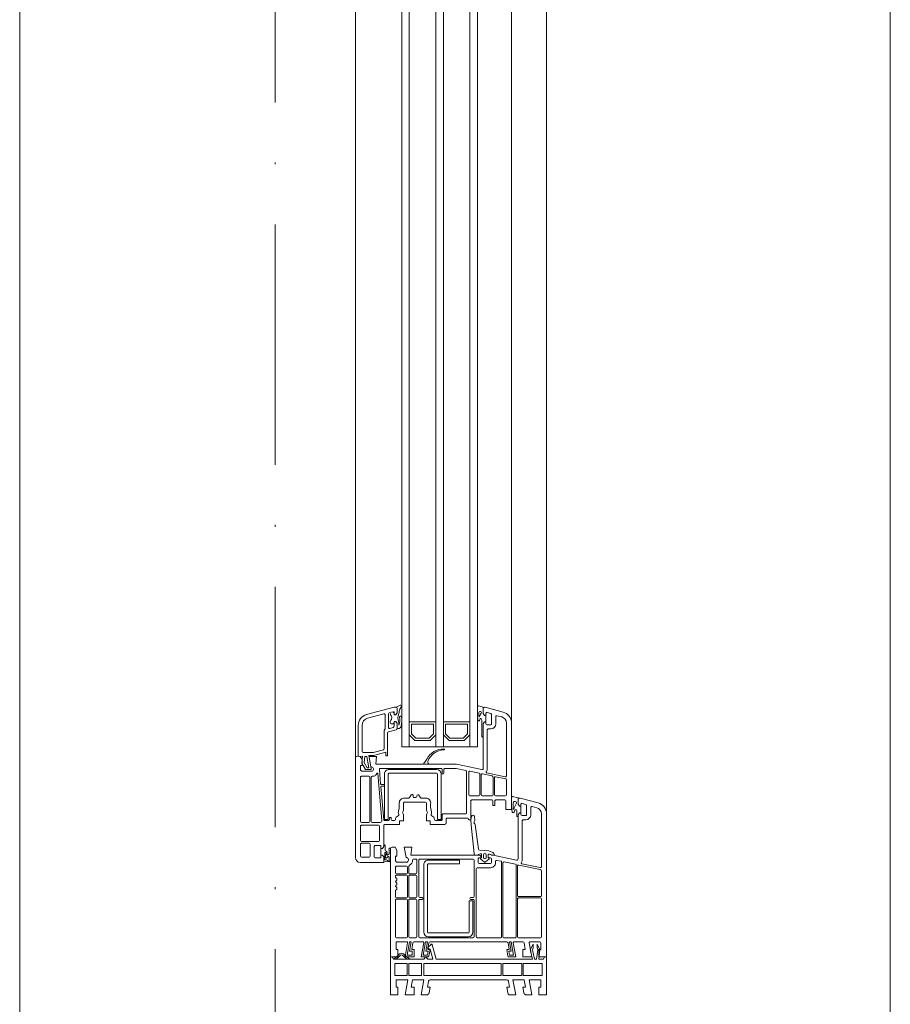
# Model space of a CAD drawing. Header units: millimetres. Extents: x -175722 to -110961, y 52375 to 104640.
# Tile 112 of 181: x -154482 to -154436, y 80458 to 80510. Entities that reach past the tile are written whole.
import ezdxf

# ---------------------------------------------------------------- set-up
doc = ezdxf.new("R2010")
doc.units = ezdxf.units.MM
doc.linetypes.add('Linia siatki', pattern=[19.05, 12.7, -3.175, 0, -3.175])
for name, color, linetype, lineweight in [('A-DETL-GENF', 92, 'Continuous', 5), ('A-GLAZ', 151, 'Continuous', 5), ('S-GRID', 1, 'Continuous', 5)]:
    doc.layers.add(name, color=color, linetype=linetype, lineweight=lineweight)

# ---------------------------------------------------------------- blocks, each defined once
blk = doc.blocks.new('Windows_Gealan_S9000_One-Piece-Window-Turn-Tilt - Windows_Gealan_S9000_One-Piece-Window-Turn-Tilt-2443781-PARTER')
at = {"layer": 'A-DETL-GENF'}
for p, q in [((750, 48.35), (674.35, 48.35)), ((750, 44.35), (750, 48.35)), ((750, 48.35), (750, 47.35)), ((770, 48.35), (750, 48.35)), ((750, 47.35), (751.1, 46.72)), ((770, 44.35), (770, 48.35)), ((668.55, 43.9), (666, 34.39)), ((671.16, 43.21), (670.48, 40.68)), ((702.3, 45.65), (674.35, 45.65)), ((700.74, 35.39), (702.79, 45.05)), ((703.81, 45.02), (701.39, 33.66)), ((717.6, 45.65), (704.59, 45.65)), ((718.1, 33.55), (718.1, 45.15)), ((718.8, 45.15), (718.8, 33.55)), ((739.3, 45.65), (719.3, 45.65)), ((739.8, 33.55), (739.8, 45.15)), ((742, 39.74), (742, 44.85)), ((742.5, 45.35), (746, 45.35)), ((746.21, 44.83), (743.2, 43.43)), ((743.2, 43.43), (745.21, 43.43)), ((745.21, 43.43), (746.21, 43.73)), ((746, 45.35), (746, 44.35)), ((746, 44.35), (750, 44.35)), ((751.1, 44.23), (746.21, 44.83)), ((746.21, 43.73), (751.1, 43.13)), ((751.1, 42.08), (746.21, 40.93)), ((751.1, 46.72), (751.1, 44.23)), ((751.1, 43.13), (751.1, 42.08)), ((753.4, 36.05), (753.4, 46.05)), ((753.4, 46.05), (759.7, 46.05)), ((759.7, 46.05), (759.7, 36.05)), ((762, 39.14), (762, 45.35)), ((762, 45.35), (766, 45.35)), ((766, 45.35), (766, 44.35)), ((766, 44.35), (770, 44.35)), ((668.86, 35.42), (669.38, 37.35)), ((670.03, 37.85), (674.8, 37.85)), ((670.97, 40.05), (674.8, 40.05)), ((675.3, 37.35), (675.3, 35.46)), ((677.5, 37.35), (677.5, 36.05)), ((742.48, 36.48), (746, 37.1)), ((750, 40.55), (742.59, 39.24)), ((745.21, 41.23), (743.2, 41.23)), ((743.2, 41.23), (746.21, 39.63)), ((746.21, 40.93), (745.21, 41.23)), ((746, 37.1), (746, 35.85)), ((746.21, 39.63), (751.1, 40.94)), ((750, 35.85), (750, 40.55)), ((751.1, 40.94), (751.1, -10.03)), ((770, 40.55), (762, 39.14)), ((762, 36.6), (766, 37.31)), ((762, 30.64), (762, 36.6)), ((766, 37.31), (766, 35.85)), ((770, 37.61), (770, 40.55)), ((665.89, 33.35), (665.24, 30.46)), ((669.3, 33.35), (665.89, 33.35)), ((666.8, 33.35), (669.3, 33.35)), ((670.3, 34.85), (669.3, 34.85)), ((669.3, 33.35), (670.3, 34.05)), ((670.31, 34.04), (669.3, 33.35)), ((670.3, 34.05), (670.3, 34.85)), ((673.81, 34.84), (670.31, 34.84)), ((670.31, 34.84), (670.31, 34.04)), ((672.67, 32.65), (675.26, 32.65)), ((674.69, 34.85), (673.8, 34.85)), ((673.8, 34.85), (673.8, 34.05)), ((673.8, 34.05), (674.8, 33.35)), ((673.81, 34.05), (673.81, 34.84)), ((674.81, 33.35), (673.81, 34.05)), ((674.8, 33.35), (698.18, 33.35)), ((675.85, 33.35), (674.81, 33.35)), ((678, 35.55), (698.44, 35.55)), ((698.89, 32.47), (696.09, 19.31)), ((701.03, 31.95), (699.75, 25.91)), ((739.36, 32.35), (701.52, 32.35)), ((701.88, 33.05), (717.6, 33.05)), ((719.3, 33.05), (739.3, 33.05)), ((739.8, 25.79), (739.8, 31.91)), ((742, 31.24), (742, 35.91)), ((750, 32.05), (742.59, 30.74)), ((746, 35.85), (750, 35.85)), ((750, 28.53), (750, 32.05)), ((759.7, 36.05), (753.4, 36.05)), ((753.4, 25.25), (753.4, 35.25)), ((753.4, 35.25), (759.7, 35.25)), ((759.7, 35.25), (759.7, 25.25)), ((770, 32.05), (762, 30.64)), ((766, 35.85), (768.97, 36.37)), ((770, 29.11), (770, 32.05)), ((672, 29.85), (626.35, 29.85)), ((626.35, 27.15), (654.3, 27.15)), ((654.79, 26.55), (652.74, 16.9)), ((655.87, 26.81), (654.73, 21.46)), ((664.3, 27.15), (656.29, 27.15)), ((664.8, 21.35), (664.8, 26.65)), ((667, 21.5), (667, 26.35)), ((667.5, 26.85), (672, 26.85)), ((669.48, 30.65), (668.63, 30.65)), ((672, 26.85), (672, 29.85)), ((742, 29.73), (749.1, 30.98)), ((742, 29.73), (749.1, 30.98)), ((742, 28.81), (742, 29.73)), ((742, 28.81), (742, 29.73)), ((746.9, 29.68), (742, 28.81)), ((746.9, 29.68), (742, 28.81)), ((742, -13.2), (742, 27.32)), ((742.57, 28), (746, 28.6)), ((746, 28.6), (746, 27.35)), ((746, 27.35), (749.53, 27.97)), ((746.9, 28.42), (746.9, 29.68)), ((746.9, 28.42), (746.9, 29.68)), ((749.1, 28.81), (746.9, 28.42)), ((749.1, 28.81), (746.9, 28.42)), ((749.1, 30.98), (749.1, 28.81)), ((749.1, 30.98), (749.1, 28.81)), ((749.1, 30.98), (749.1, 28.81)), ((762, -13.09), (762, 27.26)), ((762.83, 28.25), (766, 28.81)), ((766, 28.81), (766, 27.35)), ((766, 27.35), (768.97, 27.87)), ((620.55, 25.4), (618.01, 15.91)), ((622.48, 22.18), (623.16, 24.71)), ((626.8, 21.55), (622.96, 21.55)), ((655.22, 20.85), (664.3, 20.85)), ((670, 21), (667.5, 21)), ((670, 20), (670, 21)), ((696.1, 19.32), (696.1, 20.82)), ((699.41, 24.31), (698.93, 22.05)), ((739.35, 24.65), (699.83, 24.65)), ((700.2, 25.35), (739.36, 25.35)), ((739.8, 11.95), (739.8, 24.2)), ((759.7, 25.25), (753.4, 25.25)), ((753.4, 24.45), (753.4, -16.55)), ((759.7, 24.45), (753.4, 24.45)), ((759.7, 24.45), (753.4, 24.45)), ((753.4, 24.45), (753.4, -16.55)), ((759.7, -16.55), (759.7, 24.45)), ((620.87, 16.93), (621.39, 18.88)), ((622.3, 16.35), (621.31, 16.35)), ((622, 19.35), (626.8, 19.35)), ((622.3, 15.57), (622.3, 16.35)), ((625.8, 16.34), (622.3, 16.34)), ((622.3, 16.34), (622.3, 15.45)), ((626.8, 16.35), (625.8, 16.35)), ((625.8, 16.35), (625.8, 15.55)), ((625.8, 15.45), (625.8, 16.34)), ((627.3, 18.85), (627.3, 16.85)), ((629.5, 17.55), (629.5, 18.85)), ((650.45, 17.05), (630, 17.05)), ((654.33, 19.59), (653.24, 14.46)), ((664.3, 20.15), (655.02, 20.15)), ((664.8, 14.35), (664.8, 19.65)), ((667, 8.85), (667, 19.5)), ((667.5, 20), (670, 20)), ((693.89, 17.82), (693.51, 12.92)), ((694.74, 19.96), (693.89, 17.82)), ((695.31, 20.53), (694.74, 19.96)), ((695.64, 18.19), (696.1, 19.32)), ((696.09, 19.31), (695.64, 18.19)), ((697.38, 16.45), (695.98, 16.45)), ((696.09, 17.5), (697.06, 17.48)), ((696.89, 17.48), (696.09, 17.5)), ((697.6, 17.93), (697.6, 18.73)), ((698.12, 19.25), (700.09, 19.25)), ((699.74, 16.12), (698.26, 17.87)), ((700.6, 18.74), (700.6, 12.75)), ((702.8, 18.75), (702.8, 12.08)), ((617.89, 14.85), (617.35, 12.46)), ((617.84, 11.85), (621.59, 11.85)), ((621.3, 14.85), (617.89, 14.85)), ((618.82, 14.85), (621.3, 14.85)), ((620.84, 12.65), (621.59, 12.65)), ((621.3, 14.85), (622.3, 15.57)), ((622.3, 15.45), (621.3, 14.85)), ((624.09, 13.87), (624.86, 14.15)), ((624.86, 14.15), (633.25, 14.15)), ((625.8, 15.55), (626.8, 14.85)), ((626.81, 14.85), (625.8, 15.45)), ((626.8, 14.85), (650.46, 14.85)), ((633.86, 14.85), (626.81, 14.85)), ((650.95, 14.25), (648.1, 0.85)), ((651.84, 7.86), (652.88, 12.74)), ((653.39, 13.15), (664.3, 13.15)), ((653.73, 13.85), (664.3, 13.85)), ((664.8, 12.65), (664.8, 7.78)), ((677.8, 10.45), (675.79, 10.34)), ((692.95, 12.33), (680.04, 10.66)), ((696.1, 11.55), (695.48, 13.34)), ((695.94, 14), (696.89, 14.02)), ((695.98, 15.05), (697.38, 15.05)), ((696.1, 12.58), (696.1, -23.26)), ((696.1, 10.05), (696.1, 11.55)), ((697.02, 13.85), (696.42, 13.31)), ((697.6, 12.76), (697.6, 13.6)), ((700.1, 12.25), (698.1, 12.25)), ((698.26, 13.64), (699.74, 15.38)), ((703.73, 11.15), (739, 11.15)), ((625.8, 7.85), (625.8, -6.15)), ((632.1, 6.65), (627, 6.65)), ((627, 6.65), (627, -4.95)), ((634.4, 4.35), (632.1, 6.65)), ((635.6, 4.85), (632.6, 7.85)), ((651.37, 5.66), (650.3, 0.62)), ((673.9, 6.15), (651.97, 6.15)), ((664.27, 7.25), (652.33, 7.25)), ((677.45, 8.35), (667.5, 8.35)), ((674.4, -6.35), (674.4, 5.65)), ((675.68, 8.68), (677.37, 8.35)), ((676.6, -4.07), (676.6, 6.22)), ((676.9, 6.94), (677.45, 7.49)), ((677.37, 8.35), (680.41, 8.51)), ((677.45, 7.49), (677.45, 8.35)), ((680.41, 8.51), (695.31, 10.05)), ((695.31, 10.05), (696.1, 10.05)), ((698.3, 9.55), (698.3, -18.66)), ((718.05, 10.05), (698.8, 10.05)), ((718.55, 8.31), (718.55, 9.55)), ((719.55, 9.55), (719.55, 8.31)), ((739.24, 10.05), (720.05, 10.05)), ((720.3, 9.45), (736.8, 9.45)), ((720.3, 7.45), (720.3, 9.45)), ((736.8, 7.45), (720.3, 7.45)), ((737.3, -14.05), (737.3, 6.95)), ((739.3, 6.95), (739.3, -14.05)), ((739.8, -18.6), (739.8, 9.49)), ((634.4, -2.65), (634.4, 4.35)), ((635.6, -3.15), (635.6, 4.85)), ((648.1, 0.85), (648.1, -41.76)), ((650.3, 0.62), (650.3, -5.35)), ((698.8, -14.05), (698.8, 2.45)), ((698.8, 2.45), (700.8, 2.45)), ((700.8, 2.45), (700.8, -14.05)), ((627, -4.95), (632.1, -4.95)), ((632.1, -4.95), (634.4, -2.65)), ((632.6, -6.15), (635.6, -3.15)), ((679, -4.65), (677.17, -4.65)), ((625.8, -10.15), (625.8, -24.15)), ((635.6, -13.15), (632.6, -10.15)), ((650.3, -7.35), (650.3, -39.47)), ((650.8, -5.85), (652.8, -5.85)), ((652.8, -6.85), (650.8, -6.85)), ((650.83, -9.75), (650.83, -34.75)), ((652.83, -34.75), (652.83, -9.75)), ((677.33, -7.25), (653.33, -7.25)), ((653.33, -9.25), (677.33, -9.25)), ((677.5, -6.85), (674.9, -6.85)), ((677.33, -9.25), (677.33, -7.25)), ((677.8, -10.27), (677.8, -7.15)), ((680, -13.05), (680, -5.65)), ((751.1, -10.03), (743.57, -12.05)), ((632.1, -11.35), (627, -11.35)), ((627, -11.35), (627, -22.95)), ((634.4, -13.65), (632.1, -11.35)), ((634.4, -20.65), (634.4, -13.65)), ((635.6, -21.15), (635.6, -13.15)), ((648.1, -16.05), (648.1, -14.38)), ((666, -17.96), (666, -15.55)), ((668.2, -26.71), (668.2, -15.56)), ((668.71, -15.05), (672.47, -15.05)), ((674.82, -15.05), (678, -15.05)), ((678, -15.05), (678, -13.05)), ((678, -13.05), (680, -13.05)), ((701.3, -14.55), (736.8, -14.55)), ((746.9, -15.47), (742, -14.61)), ((742, -14.61), (742, -15.52)), ((742, -15.52), (749.1, -16.78)), ((746, -14.4), (742.49, -13.78)), ((743.39, -12.68), (744.87, -14.19)), ((745.55, -14.02), (745.79, -13.21)), ((745.79, -13.21), (751.1, -11.69)), ((749.49, -13.76), (746, -13.15)), ((746, -13.15), (746, -14.4)), ((749.1, -14.61), (746.9, -14.22)), ((746.9, -14.22), (746.9, -15.47)), ((749.1, -16.78), (749.1, -14.61)), ((751.1, -14.35), (750, -15.45)), ((750, -17.85), (750, -14.37)), ((750, -15.45), (751.1, -16.55)), ((751.1, -11.69), (751.1, -14.35)), ((766, -14.6), (762.79, -14.04)), ((768.97, -13.67), (766, -13.15)), ((766, -13.15), (766, -14.6)), ((770, -17.85), (770, -14.9)), ((632.1, -22.95), (634.4, -20.65)), ((664.53, -19.04), (665.87, -18.2)), ((698.3, -20.48), (698.3, -21.93)), ((705.61, -20.25), (698.53, -20.25)), ((698.79, -19.15), (718.03, -19.15)), ((736.8, -16.55), (701.3, -16.55)), ((706.05, -24), (706.05, -20.69)), ((706.75, -20.75), (706.75, -23.95)), ((718.2, -20.25), (707.25, -20.25)), ((718.55, -18.63), (718.55, -17.43)), ((718.7, -23.95), (718.7, -20.75)), ((719.4, -20.75), (719.4, -23.95)), ((719.55, -17.43), (719.55, -18.67)), ((739.3, -20.25), (719.9, -20.25)), ((720.03, -19.15), (739.25, -19.15)), ((739.8, -23.95), (739.8, -20.75)), ((742, -21.67), (742, -17.03)), ((742.59, -16.54), (750, -17.85)), ((751.1, -16.55), (751.1, -32.51)), ((753.4, -16.55), (759.7, -16.55)), ((759.7, -17.75), (753.4, -17.75)), ((753.4, -17.75), (753.4, -24.4)), ((759.7, -24.4), (759.7, -17.75)), ((762, -22.4), (762, -16.44)), ((762, -16.44), (770, -17.85)), ((627, -22.95), (632.1, -22.95)), ((632.6, -24.15), (635.6, -21.15)), ((665.78, -24.05), (664.37, -23.16)), ((665.7, -21.55), (665.7, -20.94)), ((666, -26.75), (666, -24.44)), ((696.1, -23.26), (692, -22.9)), ((692, -22.9), (692, -26.85)), ((692, -26.85), (697.45, -25.89)), ((699.8, -25.25), (699.8, -30.85)), ((702, -25.65), (702, -30.95)), ((702.18, -24.45), (705.6, -24.45)), ((705.55, -25.15), (702.5, -25.15)), ((706.05, -30.95), (706.05, -25.65)), ((706.75, -25.65), (706.75, -30.95)), ((707.25, -24.45), (718.2, -24.45)), ((718.2, -25.15), (707.25, -25.15)), ((718.7, -30.95), (718.7, -25.65)), ((719.4, -25.65), (719.4, -30.95)), ((719.9, -24.45), (739.3, -24.45)), ((739.3, -25.15), (719.9, -25.15)), ((739.8, -30.95), (739.8, -25.65)), ((746.9, -23.97), (742, -23.11)), ((742, -23.11), (742, -24.02)), ((742, -24.02), (749.1, -25.28)), ((742, -30.65), (742, -25.53)), ((746, -22.9), (742.52, -22.29)), ((742.59, -25.04), (750, -26.35)), ((750, -21.65), (746, -21.65)), ((746, -21.65), (746, -22.9)), ((749.1, -22.55), (746.9, -22.55)), ((746.9, -22.55), (746.9, -23.97)), ((749.1, -25.28), (749.1, -22.55)), ((751.1, -23.93), (749.21, -26.55)), ((750, -26.35), (750, -21.65)), ((750.07, -26.71), (751.1, -25.29)), ((751.1, -25.29), (751.1, -23.93)), ((753.4, -24.4), (759.7, -24.4)), ((759.7, -25.2), (753.4, -25.2)), ((753.4, -25.2), (753.4, -31.85)), ((759.7, -31.85), (759.7, -25.2)), ((766, -23.1), (762, -22.4)), ((762, -31.15), (762, -24.94)), ((762, -24.94), (770, -26.35)), ((770, -21.65), (766, -21.65)), ((766, -21.65), (766, -23.1)), ((770, -26.35), (770, -21.65)), ((617, -28.89), (617.99, -30.98)), ((618.95, -29.21), (617.68, -28.22)), ((618, -31.15), (618, -32.14)), ((621.01, -30.62), (618.53, -30.62)), ((618.69, -30.62), (621.01, -30.62)), ((621.01, -30.62), (622.01, -31.36)), ((622.01, -31.32), (621.01, -30.62)), ((625.51, -31.36), (626.51, -30.62)), ((626.52, -30.62), (625.51, -31.32)), ((627.55, -29.62), (626.01, -29.62)), ((626.51, -30.62), (628.79, -30.62)), ((629.32, -30.62), (626.52, -30.62)), ((631.02, -35.15), (629.93, -31.09)), ((670.67, -29.45), (668.7, -29.45)), ((672.47, -27.25), (668.74, -27.25)), ((678, -27.25), (674.82, -27.25)), ((678, -29.25), (678, -27.25)), ((680, -29.25), (678, -29.25)), ((680, -37.15), (680, -29.25)), ((693.5, -30.65), (692, -31.65)), ((696.8, -30.65), (693.5, -30.65)), ((696.8, -31.45), (696.8, -30.65)), ((699.8, -30.85), (699.2, -31.45)), ((746, -31.15), (742.5, -31.15)), ((750, -30.15), (746, -30.15)), ((746, -30.15), (746, -31.15)), ((749.21, -29.95), (751.1, -32.51)), ((750, -34.15), (750, -30.15)), ((751.1, -31.2), (750.07, -29.78)), ((751.1, -32.51), (751.1, -31.2)), ((766, -31.15), (762, -31.15)), ((770, -30.15), (766, -30.15)), ((766, -30.15), (766, -31.15)), ((770, -34.15), (770, -30.15)), ((618, -32.14), (621.9, -46.68)), ((620.88, -34.66), (620.37, -32.75)), ((620.85, -32.12), (622.01, -32.12)), ((628.7, -35.12), (621.49, -35.12)), ((622.01, -32.12), (622.01, -31.32)), ((622.01, -31.36), (622.01, -32.18)), ((625.51, -31.32), (625.51, -32.12)), ((625.51, -32.16), (625.51, -31.36)), ((625.51, -32.12), (628.05, -32.12)), ((628.68, -32.61), (629.18, -34.5)), ((643.7, -35.62), (631.64, -35.62)), ((643.7, -36.62), (643.7, -35.62)), ((677.33, -35.25), (653.33, -35.25)), ((676.33, -34.49), (676.33, -33.81)), ((677.3, -34.65), (676.48, -34.65)), ((677.3, -33.65), (676.49, -33.65)), ((677.33, -37.25), (677.33, -35.25)), ((677.8, -33.15), (677.8, -31.91)), ((677.8, -37.25), (677.8, -35.15)), ((692, -31.65), (692, -33.15)), ((699.17, -34.15), (692.96, -34.15)), ((693, -34.15), (750, -34.15)), ((693.29, -34.85), (695.46, -34.85)), ((695.8, -35.98), (694.96, -35.87)), ((695.46, -34.85), (696.04, -35.42)), ((699.2, -31.45), (696.8, -31.45)), ((697.03, -35.46), (697.65, -35.96)), ((698.94, -34.86), (697.25, -34.86)), ((698.64, -36.26), (698.57, -37.06)), ((699.55, -37.65), (699.77, -34.8)), ((702.5, -31.45), (705.55, -31.45)), ((714.93, -31.45), (718.2, -31.45)), ((719.9, -31.45), (739.3, -31.45)), ((751.1, -32.51), (750, -33.15)), ((750, -33.15), (750, -34.15)), ((750, -34.15), (770, -34.15)), ((753.4, -31.85), (759.7, -31.85)), ((623.83, -46.16), (621.52, -37.55)), ((622, -36.92), (629.49, -36.92)), ((629.49, -36.92), (630.35, -37.42)), ((630.35, -37.42), (640.01, -37.42)), ((640.48, -37.78), (641.73, -42.46)), ((643.35, -42.33), (641.82, -36.62)), ((641.82, -36.62), (643.7, -36.62)), ((648.1, -41.76), (644, -41.4)), ((644, -41.4), (644, -45.35)), ((650.84, -39.97), (658.58, -39.29)), ((652.93, -41.12), (653.8, -41.77)), ((677.93, -38.6), (653.01, -40.78)), ((653.33, -37.25), (677.33, -37.25)), ((658.8, -39.05), (658.8, -37.44)), ((659.59, -37.27), (658.97, -37.27)), ((659.8, -37.48), (659.8, -39)), ((659.98, -39.17), (677.45, -37.64)), ((678.9, -43.85), (678.9, -39.49)), ((680.4, -40.35), (680.4, -49.45)), ((691.59, -37.65), (680.5, -37.65)), ((688.4, -39.85), (680.9, -39.85)), ((688.9, -49.45), (688.9, -40.35)), ((690.54, -37.65), (691.59, -37.65)), ((691.1, -42.15), (691.1, -39.15)), ((691.1, -39.15), (692.6, -39.15)), ((693.43, -36.95), (691.15, -36.95)), ((691.59, -37.65), (692.6, -38.25)), ((692.6, -38.36), (691.59, -37.65)), ((692.6, -38.25), (692.6, -39.14)), ((692.6, -39.15), (692.6, -38.36)), ((692.6, -39.14), (696.1, -39.14)), ((698.57, -37.06), (694.99, -37.06)), ((697.1, -36.72), (695.02, -36.46)), ((696.1, -38.25), (697.1, -37.65)), ((697.1, -37.65), (696.1, -38.35)), ((696.1, -39.14), (696.1, -38.25)), ((696.1, -38.35), (696.1, -39.15)), ((696.1, -39.15), (697.6, -39.15)), ((697.1, -37.65), (699.55, -37.65)), ((700, -37.65), (697.1, -37.65)), ((697.6, -39.15), (697.6, -42.15)), ((700, -50.15), (700, -37.65)), ((641.9, -43.75), (641.9, -48.52)), ((643.5, -45.46), (643.5, -43.45)), ((650.44, -44.24), (643.5, -45.46)), ((650, -45.51), (644, -46.57)), ((644, -46.57), (644, -47.73)), ((647.23, -48.07), (650, -46.47)), ((650, -46.47), (650, -45.51)), ((651, -47.28), (651, -44.71)), ((651.8, -43.75), (651.8, -49.25)), ((654.5, -43.85), (654.5, -43.18)), ((654.5, -45.55), (654.5, -49.45)), ((655, -44.35), (678.4, -44.35)), ((678.4, -45.05), (655, -45.05)), ((678.9, -49.45), (678.9, -45.55)), ((689.9, -49.45), (689.9, -45.35)), ((690.4, -44.85), (696.8, -44.85)), ((697.1, -42.65), (691.6, -42.65)), ((697.3, -45.35), (697.3, -49.45)), ((641.3, -49.12), (627.69, -49.12)), ((627.69, -51.12), (644, -51.12)), ((644, -51.12), (643.92, -48.92)), ((643.92, -48.92), (647.5, -49.3)), ((644, -47.73), (647.23, -48.07)), ((645.65, -49.05), (644, -50.15)), ((648.8, -49.05), (645.65, -49.05)), ((647.5, -49.3), (651, -47.28)), ((648.8, -49.85), (648.8, -49.05)), ((651.2, -49.85), (648.8, -49.85)), ((651.8, -49.25), (651.2, -49.85)), ((655, -49.95), (678.4, -49.95)), ((680.9, -49.95), (688.4, -49.95)), ((696.8, -49.95), (690.4, -49.95)), ((645, -52.65), (697.5, -52.65))]:
    blk.add_line(p, q, dxfattribs=at)
for centre, radius, start, end in [((674.35, 42.35), 6, 90, 165), ((674.35, 42.35), 3.3, 90, 165), ((702.3, 45.15), 0.5, 348, 90), ((704.59, 44.85), 0.797, 90, 168), ((717.6, 45.15), 0.5, 0, 90), ((719.3, 45.15), 0.5, 90, 180), ((739.3, 45.15), 0.5, 0, 90), ((742.5, 44.85), 0.5, 90, 180), ((670.03, 37.18), 0.672, 90, 165), ((670.97, 40.55), 0.5, 165, 270), ((674.8, 37.35), 2.7, 360, 90), ((674.8, 37.35), 0.5, 0, 90), ((742.5, 39.74), 0.5, 180, 280), ((742.59, 35.91), 0.587, 100, 180), ((768.75, 37.61), 1.25, 280, 0), ((666.8, 34.18), 0.826, 165, 270), ((668.63, 31.56), 0.911, 56.415, 270), ((669.3, 35.3), 0.449, 165, 270), ((675.62, 42.08), 11.71, 236.415, 250.9447), ((672.67, 32.07), 0.579, 90, 248.7132), ((675.69, 39.83), 8.9, 248.7132, 255.3538), ((674.69, 35.46), 0.611, 270, 360), ((675.26, 33.25), 0.6, 270, 9.4413), ((678, 36.05), 0.5, 180, 270), ((698.18, 32.62), 0.727, 348, 90), ((698.44, 32.85), 2.7, 55.6149, 90), ((700.25, 35.49), 0.5, 235.6149, 348), ((701.52, 31.85), 0.502, 90, 168), ((701.88, 33.55), 0.5, 168, 270), ((717.6, 33.55), 0.5, 270, 0), ((719.3, 33.55), 0.5, 180, 270), ((739.3, 33.55), 0.5, 270, 0), ((739.36, 31.91), 0.439, 0, 90), ((742.5, 31.24), 0.5, 180, 280), ((626.35, 23.85), 6, 90, 165), ((626.35, 23.85), 3.3, 90, 165), ((654.3, 26.65), 0.5, 348, 90), ((656.29, 26.72), 0.429, 90, 168), ((664.3, 26.65), 0.5, 0, 90), ((665.73, 30.35), 0.5, 167.3698, 240.6771), ((667.5, 26.35), 0.5, 90, 180), ((669.48, 49.85), 19.2, 270, 276.8453), ((669.48, 49.85), 20, 275.6642, 281.3285), ((671.76, 30.9), 0.114, 276.8453, 70.9447), ((673.31, 30.73), 0.5, 281.3285, 75.3538), ((742.69, 27.32), 0.691, 100, 180), ((749.43, 28.53), 0.566, 280, 0), ((763, 27.26), 1, 100, 180), ((768.75, 29.11), 1.25, 280, 360), ((622.96, 22.05), 0.5, 165, 270), ((626.8, 18.85), 2.7, 0, 90), ((655.22, 21.35), 0.5, 168, 270), ((664.3, 21.35), 0.5, 270, 0), ((667.5, 21.5), 0.5, 180, 270), ((696.02, 19.81), 1.02, 85.6787, 135), ((699.47, 21.94), 0.551, 168, 281.2558), ((699.83, 24.22), 0.43, 90, 168), ((700.1, 18.75), 2.7, 0, 101.2558), ((700.2, 25.82), 0.464, 168, 270), ((739.35, 24.2), 0.448, 0, 90), ((739.36, 25.79), 0.442, 270, 0), ((618.82, 15.69), 0.84, 165, 270), ((621.31, 16.81), 0.457, 165, 270), ((622, 18.72), 0.632, 90, 165), ((626.8, 18.85), 0.503, 360, 90), ((626.8, 16.85), 0.502, 270, 360), ((630, 17.55), 0.5, 180, 270), ((650.45, 14.35), 2.7, 55.8788, 90), ((652.25, 17), 0.5, 235.8788, 348), ((655.02, 19.45), 0.706, 90, 168), ((664.3, 19.65), 0.5, 0, 90), ((667.5, 19.5), 0.5, 90, 180), ((695.98, 15.75), 0.7, 90, 270), ((696.1, 18), 0.5, 157.8461, 268.9465), ((696.1, 18), 0.5, 157.8461, 268.9465), ((696.91, 18.3), 0.82, 268.9465, 325.1865), ((697.14, 17.93), 0.455, 259.2528, 0), ((697.38, 15.75), 0.7, 270, 90), ((697.93, 17.59), 0.431, 40.1698, 145.1865), ((698.12, 18.73), 0.523, 90, 180), ((699.4, 15.75), 0.5, 312.7094, 47.2906), ((700.09, 18.74), 0.511, 360, 90), ((617.84, 12.35), 0.5, 167.3698, 270), ((620.84, 13.31), 0.655, 56.164, 270), ((627.73, 23.58), 11.71, 236.164, 247.8748), ((621.59, 31.85), 19.2, 270, 275.1538), ((621.59, 31.85), 20, 270, 279.4614), ((624.27, 13.56), 0.364, 120, 247.0046), ((632.04, 31.86), 20.25, 247.0046, 249.5002), ((624.81, 12.52), 0.4, 279.4614, 70.1466), ((633.25, 14.76), 0.611, 270, 8.4322), ((650.46, 14.35), 0.5, 348, 90), ((653.39, 12.63), 0.522, 90, 168), ((653.73, 14.35), 0.5, 168, 270), ((664.3, 14.35), 0.5, 270, 0), ((664.3, 12.65), 0.5, 0, 90), ((677.87, 9.36), 1.09, 46.5231, 93.2146), ((680.16, 9.75), 0.924, 97.3726, 147.3321), ((692.87, 12.97), 0.643, 277.3726, 355.513), ((695.95, 13.5), 0.5, 91.0535, 199.2148), ((697.08, 12.58), 0.978, 132.3501, 180), ((696.91, 13.2), 0.82, 34.8135, 91.0535), ((697.25, 13.6), 0.346, 0, 132.3501), ((697.93, 13.91), 0.431, 214.8135, 319.8302), ((698.1, 12.76), 0.504, 180, 270), ((700.1, 12.75), 0.497, 270, 0), ((703.73, 12.08), 0.929, 180, 270), ((739, 11.95), 0.798, 270, 0), ((651.97, 5.54), 0.616, 90, 168), ((652.33, 7.75), 0.5, 168, 270), ((664.27, 7.78), 0.528, 270, 0), ((667.5, 8.85), 0.5, 180, 270), ((673.9, 5.65), 0.5, 0, 90), ((675.84, 9.5), 0.837, 93.2146, 258.9607), ((677.61, 6.22), 1.01, 135, 180), ((678.96, 10.52), 0.5, 226.5231, 327.3321), ((698.8, 9.55), 0.5, 90, 180), ((718.05, 9.55), 0.5, 0, 90), ((719.05, 8.31), 0.5, 180, 0), ((720.05, 9.55), 0.5, 90, 180), ((736.8, 6.95), 2.5, 360, 90), ((736.8, 6.95), 0.5, 0, 90), ((739.24, 9.49), 0.559, 0, 90), ((677.17, -4.07), 0.575, 180, 270), ((679, -5.65), 1, 0, 90), ((649.8, -6.21), 9.71, 177.4591, 243.9503), ((640.35, -5.81), 0.25, 352.6392, 172.6392), ((649.57, -5.86), 8.98, 179.8874, 250.7793), ((650.8, -5.35), 0.5, 180, 270), ((650.8, -7.35), 0.5, 90, 180), ((653.33, -9.75), 2.5, 90, 180), ((652.8, -6.35), 0.5, 270, 90), ((653.33, -9.75), 0.5, 90, 180), ((674.9, -6.35), 0.5, 180, 270), ((677.26, -10.27), 0.538, 274.9905, 0), ((677.5, -7.15), 0.297, 0, 90), ((642.38, -21.39), 7.18, 44.9256, 63.9503), ((646.9, -13.53), 0.862, 250.7793, 315.3386), ((647.76, -14.38), 0.342, 360, 135.3386), ((668.7, -15.55), 2.7, 79.1829, 180), ((668.71, -15.56), 0.512, 90, 180), ((670.31, -7.1), 5.9, 259.1829, 292.4698), ((672.47, -13.83), 1.22, 270, 310.9509), ((673.6, -15.05), 2.7, 65.257, 112.4698), ((673.66, -15.21), 0.602, 48.0767, 130.9509), ((674.82, -13.91), 1.14, 228.0767, 270), ((674.94, -12.14), 0.5, 245.257, 341.5112), ((677.5, -13), 2.2, 94.9905, 161.5112), ((701.3, -14.05), 2.5, 180, 270), ((701.3, -14.05), 0.5, 180, 270), ((736.8, -14.05), 2.5, 270, 0), ((736.8, -14.05), 0.5, 270, 0), ((742.59, -13.2), 0.587, 180, 260), ((743.66, -12.42), 0.38, 105, 224.5059), ((745.16, -13.9), 0.406, 224.5059, 343.3737), ((749.38, -14.37), 0.619, 0, 80), ((762.96, -13.09), 0.959, 180, 260), ((768.75, -14.9), 1.25, 360, 80), ((647.73, -16.05), 0.373, 224.9256, 360), ((664.84, -19.54), 0.595, 122, 272.3759), ((664.9, -20.94), 0.802, 0, 92.3759), ((665.72, -17.96), 0.284, 302, 0), ((698.79, -18.66), 0.487, 180, 270), ((698.53, -20.48), 0.227, 90, 180), ((705.61, -20.69), 0.439, 0, 90), ((707.25, -20.75), 0.5, 90, 180), ((718.03, -18.63), 0.517, 270, 0), ((718.2, -20.75), 0.5, 0, 90), ((719.05, -17.43), 0.5, 0, 180), ((719.9, -20.75), 0.5, 90, 180), ((720.03, -18.67), 0.482, 180, 270), ((739.25, -18.6), 0.55, 270, 0), ((739.3, -20.75), 0.5, 0, 90), ((742.5, -17.03), 0.5, 80, 180), ((664.66, -22.69), 0.554, 71.2756, 238), ((665.05, -21.55), 0.651, 251.2756, 0), ((665.53, -24.44), 0.467, 0, 58), ((698.7, -25.85), 1.25, 28.3576, 181.7838), ((698.77, -21.93), 0.469, 180, 268.9952), ((698.7, -25.85), 3.45, 28.9504, 88.9952), ((702.18, -23.93), 0.523, 208.9504, 270), ((702.5, -25.65), 0.5, 90, 180), ((705.55, -25.65), 0.5, 0, 90), ((705.6, -24), 0.447, 270, 0), ((707.25, -23.95), 0.5, 180, 270), ((707.25, -25.65), 0.5, 90, 180), ((718.2, -23.95), 0.5, 270, 0), ((718.2, -25.65), 0.5, 0, 90), ((719.9, -23.95), 0.5, 180, 270), ((719.9, -25.65), 0.5, 90, 180), ((739.3, -23.95), 0.5, 270, 0), ((739.3, -25.65), 0.5, 0, 90), ((742.63, -21.67), 0.631, 180, 260), ((742.5, -25.53), 0.5, 80, 180), ((617.43, -28.64), 0.494, 58.8215, 209.9742), ((618.67, -31.45), 0.825, 88.4007, 145.5993), ((618.53, -31.15), 0.529, 90, 180), ((623.05, -13.04), 16.68, 255.7835, 264.1888), ((623.67, -25.41), 4.81, 241.2886, 299.054), ((623.19, -28.8), 0.514, 97.6887, 280.1045), ((625.19, -43.6), 15.44, 79.1305, 97.6887), ((624.79, -37.79), 8.62, 71.3755, 100.1045), ((627.55, -30.12), 1.78, 1.9428, 72.1213), ((628.79, -30.08), 0.542, 270, 1.9428), ((629.32, -31.25), 0.624, 15, 90), ((668.7, -26.75), 2.7, 180, 270), ((668.74, -26.71), 0.535, 180, 270), ((670.67, -35.59), 6.14, 70.6401, 90), ((672.47, -28.46), 1.22, 49.0491, 90), ((673.6, -27.25), 2.7, 250.6401, 294.743), ((673.66, -27.09), 0.602, 229.0491, 311.9233), ((674.82, -28.38), 1.14, 90, 131.9233), ((674.94, -30.15), 0.5, 18.4888, 114.743), ((677.5, -29.3), 2.2, 198.4888, 267.4012), ((702.5, -30.95), 0.5, 180, 270), ((705.55, -30.95), 0.5, 270, 0), ((707.25, -30.95), 0.5, 180, 270), ((707.53, -30.52), 0.965, 253.3687, 319.9252), ((709, -31.46), 0.8, 25.3317, 156.8382), ((710.17, -30.9), 0.5, 205.3317, 334.6683), ((711.35, -31.46), 0.8, 25.3317, 154.6683), ((712.52, -30.9), 0.5, 205.3317, 334.6683), ((713.7, -31.46), 0.8, 24.7552, 154.6683), ((714.93, -30.89), 0.557, 204.7552, 270), ((718.2, -30.95), 0.5, 270, 0), ((719.9, -30.95), 0.5, 180, 270), ((739.3, -30.95), 0.5, 270, 0), ((742.5, -30.65), 0.5, 180, 270), ((749.8, -28.25), 1.8, 109.1122, 250.8335), ((749.8, -28.25), 1, 111.7868, 248.2132), ((748.97, -26.18), 1.22, 291.7868, 334.3023), ((748.97, -30.31), 1.22, 25.6977, 68.2132), ((620.85, -32.62), 0.5, 90, 195), ((621.62, -33.13), 1.03, 67.8487, 167.3013), ((621.49, -34.5), 0.628, 195, 270), ((621.62, -33.13), 1.03, 252.5465, 295.1691), ((623.6, -35.58), 2.16, 41.6463, 135.4955), ((625.79, -33.22), 1.09, 238.0208, 104.9613), ((628.05, -32.78), 0.653, 15, 90), ((628.7, -34.62), 0.5, 270, 15), ((631.64, -34.98), 0.643, 195, 270), ((653.33, -34.75), 2.5, 180, 270), ((653.33, -34.75), 0.5, 180, 270), ((676.8, -34.15), 0.5, 90, 270), ((676.49, -33.81), 0.166, 90, 180), ((676.48, -34.49), 0.156, 180, 270), ((677.3, -33.15), 0.5, 270, 0), ((677.3, -35.15), 0.5, 0, 90), ((677.38, -31.91), 0.419, 0, 87.4012), ((693, -33.15), 1, 180, 270), ((692.96, -34.57), 0.425, 90, 320.0547), ((694.86, -36.64), 0.775, 82.9509, 164.0807), ((695.84, -35.66), 0.314, 262.9509, 50.4217), ((697.25, -35.2), 0.339, 90, 230.0083), ((697.17, -36.19), 0.529, 262.9509, 25.6796), ((699.38, -36.32), 0.747, 112.3834, 175.5415), ((698.94, -35.26), 0.402, 292.3834, 90), ((699.17, -34.75), 0.6, 355.5415, 90), ((622, -37.42), 0.5, 90, 195), ((640.01, -37.9), 0.479, 15, 90), ((650.8, -39.47), 0.5, 180, 275), ((653.03, -40.96), 0.185, 95, 236.5318), ((658.56, -39.05), 0.24, 275, 0), ((658.97, -37.44), 0.175, 90, 180), ((659.59, -37.48), 0.206, 0, 90), ((659.97, -39), 0.166, 180, 275), ((677.41, -37.25), 0.385, 275, 0), ((678, -39.49), 0.896, 0, 95), ((680.5, -37.15), 0.5, 180, 270), ((680.9, -40.35), 0.5, 90, 180), ((688.4, -40.35), 0.5, 0, 90), ((691.15, -37.56), 0.61, 90, 188.4868), ((693.43, -36.23), 0.719, 270, 344.0807), ((694.99, -36.76), 0.3, 82.9509, 270), ((627.69, -45.12), 6, 195, 270), ((627.69, -45.12), 4, 195, 270), ((636.9, -43.75), 5, 0, 15), ((639.15, -43.45), 4.35, 0, 15), ((650.7, -44.35), 1.25, 28.3576, 167.836), ((650.52, -44.71), 0.481, 0, 100), ((652.74, -43.18), 1.76, 0, 53), ((655, -43.85), 0.5, 180, 270), ((655, -45.55), 0.5, 90, 180), ((678.4, -43.85), 0.5, 270, 0), ((678.4, -45.55), 0.5, 0, 90), ((690.4, -45.35), 0.5, 90, 180), ((691.6, -42.15), 0.5, 180, 270), ((696.8, -45.35), 0.5, 0, 90), ((697.1, -42.15), 0.5, 270, 0), ((641.3, -48.52), 0.6, 270, 0), ((645, -51.65), 1, 180, 270), ((655, -49.45), 0.5, 180, 270), ((678.4, -49.45), 0.5, 270, 0), ((680.9, -49.45), 0.5, 180, 270), ((688.4, -49.45), 0.5, 270, 0), ((690.4, -49.45), 0.5, 180, 270), ((696.8, -49.45), 0.5, 270, 0), ((697.5, -50.15), 2.5, 270, 0)]:
    blk.add_arc(centre, radius, start, end, dxfattribs=at)
at = {"layer": 'A-GLAZ'}
for p, q in [((780, 230), (-780, 230)), ((-750, 48.35), (750, 48.35)), ((-639, 29.85), (639, 29.85)), ((639, 11.85), (-639, 11.85)), ((639, -28.15), (639, 11.85)), ((-639, 7.85), (639, 7.85)), ((-639, -6.15), (639, -6.15)), ((-639, -10.15), (639, -10.15)), ((-639, -24.15), (639, -24.15)), ((-639, -28.15), (639, -28.15)), ((-652.25, -52.65), (645, -52.65)), ((-780, -230), (780, -230))]:
    blk.add_line(p, q, dxfattribs=at)
blk = doc.blocks.new('1')
at = {"layer": 'S-GRID', "linetype": 'Linia siatki'}
blk.add_line((-150320.154, 84663.312), (-150320.154, 86612.422), dxfattribs=at)
at = {"layer": 'A-DETL-GENF', "xscale": 0.1, "yscale": 0.1, "zscale": 0.1, "rotation": 270}
blk.add_blockref('Windows_Gealan_S9000_One-Piece-Window-Turn-Tilt - Windows_Gealan_S9000_One-Piece-Window-Turn-Tilt-2443781-PARTER', (-150310.654, 85727.247), dxfattribs=at)

msp = doc.modelspace()

# ---------------------------------------------------------------- block references
msp.add_blockref('1', (-4148.58187, -5192.22609))

doc.saveas('drawing.dxf')
